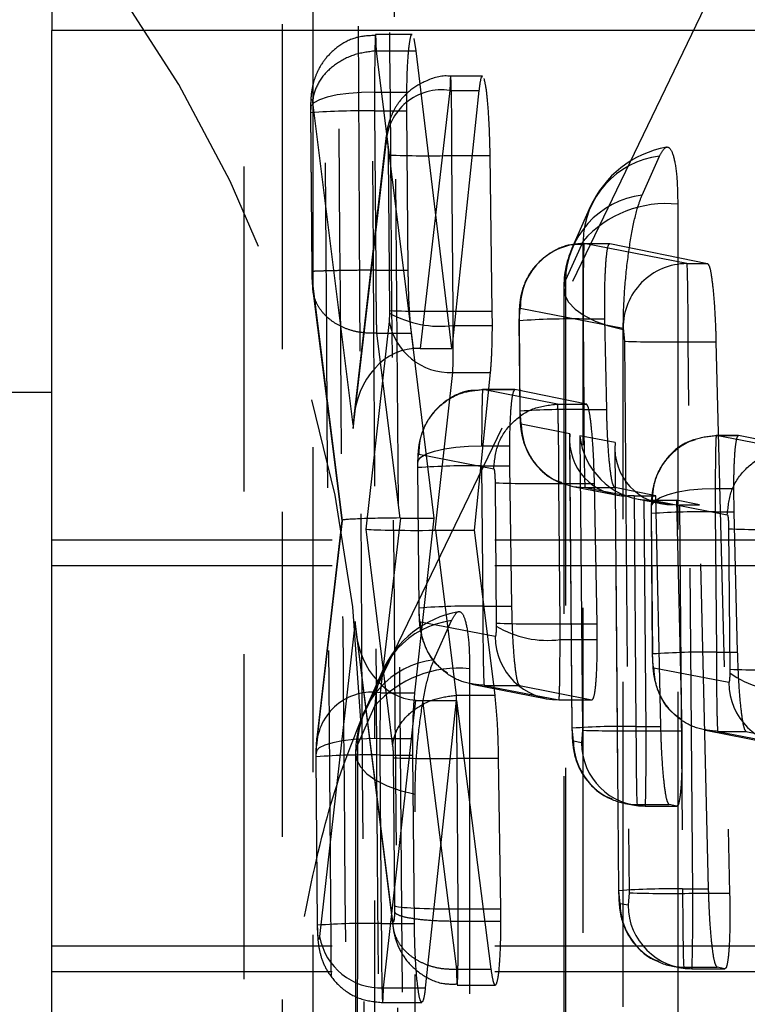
# Model space of a CAD drawing. Extents: x 55 to 332, y 12 to 285.
# Tile 34 of 36: x 324.22 to 327.06, y 252.62 to 256.46. Entities that reach past the tile are written whole.
import ezdxf

# ---------------------------------------------------------------- set-up
doc = ezdxf.new("R2010")
doc.units = 0
doc.linetypes.add('HIDDEN', pattern=[1.905, 1.27, -0.635])
doc.layers.get('0').update_dxf_attribs({"linetype": 'CONTINUOUS'})

msp = doc.modelspace()

# ---------------------------------------------------------------- linework, layer by layer
at = {"color": 7, "linetype": 'HIDDEN'}
for p, q in [((325.3602, 258.6016), (325.3602, 246.1183)), ((325.2411, 258.3491), (325.2411, 251.9991)), ((325.0911, 257.7933), (325.0911, 251.4433)), ((325.5483, 253.7233), (327.5058, 257.7861)), ((325.667, 257.7425), (325.7204, 251.3323)), ((325.7481, 256.4027), (325.6056, 256.4027)), ((325.7642, 256.3396), (325.7561, 256.3876)), ((325.6087, 256.3395), (325.6087, 256.3396)), ((325.6087, 256.3396), (325.7642, 256.3396)), ((325.7532, 255.1764), (325.6087, 256.3395)), ((325.9035, 255.1772), (325.7642, 256.3396)), ((326.0229, 256.2404), (325.8984, 256.2404)), ((325.6013, 256.1774), (325.7261, 256.1774)), ((325.7261, 256.1774), (325.726, 256.1045)), ((325.8957, 256.1848), (325.7794, 255.1772)), ((325.8957, 256.1848), (326.0091, 256.1848)), ((326.0091, 256.1848), (325.9035, 255.1772)), ((325.3597, 256.1388), (325.5181, 254.8641)), ((325.3513, 256.0981), (325.3565, 255.4772)), ((325.3523, 256.0978), (325.3523, 256.1103)), ((325.3575, 255.4769), (325.3523, 256.0978)), ((325.6013, 256.1045), (325.6065, 255.4829)), ((325.6013, 256.1045), (325.726, 256.1045)), ((325.726, 256.1045), (325.7316, 255.4829)), ((325.6474, 256.0091), (325.5206, 254.9113)), ((325.5181, 254.8641), (325.6467, 255.978)), ((325.6548, 255.9325), (325.6599, 255.325)), ((325.9038, 255.9305), (326.0528, 255.9305)), ((325.9089, 255.323), (325.9038, 255.9305)), ((326.0611, 255.323), (326.0528, 255.9305)), ((326.6458, 255.7756), (326.7143, 255.9286)), ((326.4438, 255.7297), (326.3753, 255.5767)), ((326.4153, 255.5963), (326.3468, 255.4434)), ((326.4196, 255.5867), (326.5202, 255.5867)), ((326.8211, 255.5083), (326.4196, 255.5867)), ((326.5202, 255.5867), (326.9019, 255.5083)), ((325.6065, 255.4829), (325.6065, 255.4829)), ((325.6065, 255.4829), (325.7316, 255.4829)), ((326.8211, 255.5083), (326.9019, 255.5083)), ((325.4765, 254.5042), (325.3599, 255.4319)), ((326.3399, 255.4108), (326.3398, 247.0502)), ((325.3609, 255.4032), (325.4737, 254.5053)), ((326.1665, 255.2851), (326.1706, 255.3342)), ((326.1706, 255.3342), (326.5721, 255.2559)), ((325.6599, 255.3151), (325.6583, 255.2828)), ((325.6599, 255.325), (325.6599, 255.3151)), ((325.9089, 255.323), (326.0611, 255.323)), ((326.0614, 255.2664), (326.0611, 255.323)), ((326.4156, 255.292), (326.4185, 254.9386)), ((326.4156, 255.292), (326.5008, 255.292)), ((326.5077, 254.9386), (326.5008, 255.292)), ((325.6583, 255.2828), (325.5669, 254.4715)), ((325.9089, 255.2664), (326.0614, 255.2664)), ((326.1656, 255.2855), (326.1685, 254.932)), ((326.1695, 254.9317), (326.1665, 255.2851)), ((326.5721, 255.2559), (326.5769, 255.205)), ((325.6088, 255.2362), (325.6089, 255.2362)), ((325.6088, 255.2362), (325.6996, 254.5147)), ((325.6089, 255.2362), (325.7443, 255.2362)), ((325.7443, 255.2362), (325.8325, 254.5147)), ((325.7794, 255.1772), (325.9035, 255.1772)), ((326.5769, 255.205), (326.595, 253.051)), ((326.8259, 255.2031), (326.9344, 255.2031)), ((326.844, 253.0491), (326.8259, 255.2031)), ((326.9344, 255.2031), (326.9877, 253.0491)), ((325.838, 254.4667), (325.9073, 255.0825)), ((325.9073, 255.0825), (326.0542, 255.0825)), ((325.9911, 254.4667), (326.0542, 255.0825)), ((326.1491, 255.0168), (326.0238, 255.0168)), ((326.0239, 255.0168), (326.0239, 255.0168)), ((326.0239, 255.0168), (326.1494, 255.0168)), ((326.3158, 254.9598), (326.0239, 255.0168)), ((326.4285, 254.9598), (326.1494, 255.0168)), ((326.3157, 254.9598), (326.3158, 254.9598)), ((326.3158, 254.9598), (326.4285, 254.9598)), ((326.1744, 254.8808), (326.1695, 254.9317)), ((326.4185, 254.9386), (326.5077, 254.9386)), ((326.3634, 254.844), (326.1744, 254.8808)), ((326.3731, 253.6936), (326.3634, 254.844)), ((326.5405, 254.8094), (326.4032, 254.8362)), ((326.4032, 254.8362), (326.4129, 253.6858)), ((326.9357, 254.8371), (326.9358, 254.8371)), ((327.2276, 254.7801), (326.9357, 254.8371)), ((327.0217, 254.8371), (326.9357, 254.8371)), ((326.9358, 254.8371), (327.0221, 254.8371)), ((327.302, 254.7801), (327.0221, 254.8371)), ((326.0195, 254.796), (326.1279, 254.796)), ((326.1279, 254.796), (326.1282, 254.7183)), ((326.3626, 254.8223), (326.3721, 253.694)), ((326.5552, 253.0588), (326.5405, 254.8094)), ((325.7749, 254.7643), (326.0667, 254.7074)), ((326.5397, 254.7878), (326.5542, 253.0592)), ((325.7705, 254.7115), (325.7705, 254.7251)), ((326.0195, 254.7183), (326.0241, 254.1701)), ((326.0195, 254.7183), (326.1282, 254.7183)), ((326.1282, 254.7183), (326.1364, 254.1701)), ((325.7695, 254.7119), (325.7741, 254.1636)), ((325.7751, 254.1632), (325.7705, 254.7115)), ((326.072, 254.6521), (326.0766, 254.1038)), ((326.3211, 254.65), (326.4601, 254.65)), ((326.3257, 254.1019), (326.3211, 254.65)), ((326.3756, 254.6379), (326.543, 254.6053)), ((326.4706, 254.1019), (326.4601, 254.65)), ((326.4234, 254.6333), (326.5391, 254.6333)), ((326.4234, 254.6333), (326.5904, 254.6008)), ((326.6994, 254.6008), (326.5391, 254.6333)), ((326.6145, 254.6008), (326.6221, 253.7005)), ((326.6145, 254.6008), (326.6994, 254.6008)), ((326.7192, 253.7005), (326.6994, 254.6008)), ((326.9314, 254.6297), (327.0028, 254.6297)), ((327.0028, 254.6297), (327.0038, 254.5386)), ((326.626, 254.5891), (326.7201, 254.5707)), ((326.6619, 253.6839), (326.6543, 254.5852)), ((326.6744, 254.5844), (326.7674, 254.5663)), ((326.6744, 254.5844), (326.7802, 254.5844)), ((326.6867, 254.5846), (326.9786, 254.5277)), ((326.7802, 254.5844), (326.8008, 253.6839)), ((326.8695, 254.5663), (326.7802, 254.5844)), ((326.7916, 254.5663), (326.8042, 253.0657)), ((326.7916, 254.5663), (326.8695, 254.5663)), ((326.9056, 253.0657), (326.8695, 254.5663)), ((326.6814, 254.5323), (326.686, 253.984)), ((326.6823, 254.532), (326.6824, 254.5477)), ((326.6869, 253.9836), (326.6823, 254.532)), ((326.9314, 254.5386), (326.9359, 253.9905)), ((326.9314, 254.5386), (327.0038, 254.5386)), ((327.0038, 254.5386), (327.0176, 253.9905)), ((325.375, 253.6251), (325.4765, 254.5042)), ((325.4737, 254.5054), (325.3757, 253.6562)), ((325.7029, 254.5147), (325.624, 253.8319)), ((325.7029, 254.5147), (325.8325, 254.5147)), ((325.8325, 254.5147), (325.7577, 253.8319)), ((325.5669, 254.4715), (325.6721, 253.6227)), ((325.9212, 253.8223), (325.8413, 254.4667)), ((325.8413, 254.4667), (325.9911, 254.4667)), ((326.0718, 253.8223), (325.9911, 254.4667)), ((326.9839, 254.4723), (326.9885, 253.9242)), ((327.3411, 254.428), (324.3411, 254.428)), ((327.3411, 254.328), (324.3411, 254.328)), ((326.0241, 254.1701), (326.1364, 254.1701)), ((325.5261, 254.1104), (325.387, 252.8796)), ((325.6721, 252.9493), (325.5261, 254.1104)), ((326.0723, 254.0514), (325.7804, 254.1083)), ((325.8334, 253.9609), (325.9019, 254.1139)), ((326.0766, 254.1038), (326.0766, 254.0927)), ((326.3257, 254.1019), (326.4706, 254.1019)), ((326.4712, 254.0396), (326.4706, 254.1019)), ((325.5291, 254.0656), (325.673, 252.9206)), ((326.3257, 254.0396), (326.4712, 254.0396)), ((326.9359, 253.9905), (327.0176, 253.9905)), ((325.6313, 253.9149), (325.5629, 253.7619)), ((326.9842, 253.8717), (326.6923, 253.9286)), ((326.9885, 253.9242), (326.9885, 253.9105)), ((325.624, 253.8319), (325.7577, 253.8319)), ((325.9816, 253.8654), (326.2735, 253.8085)), ((326.0294, 253.8608), (326.0294, 253.8608)), ((326.0294, 253.8608), (326.3213, 253.804)), ((326.0294, 253.8608), (326.1672, 253.8608)), ((326.1672, 253.8608), (326.4503, 253.804)), ((325.6361, 252.6791), (325.763, 253.8026)), ((325.7892, 253.8018), (325.9215, 253.8018)), ((325.7892, 253.8018), (325.9211, 252.7528)), ((325.8008, 252.6791), (325.9215, 253.8018)), ((325.9211, 253.8223), (325.9212, 253.8223)), ((325.9212, 253.8223), (326.0718, 253.8223)), ((325.9215, 253.8018), (326.0557, 252.7528)), ((326.3213, 253.804), (326.4503, 253.804)), ((326.3214, 253.8039), (326.4508, 253.8039)), ((325.6028, 253.7817), (325.5344, 253.6287)), ((326.3779, 253.6428), (326.3731, 253.6936)), ((326.4129, 253.6858), (326.4089, 253.6367)), ((326.6221, 253.7005), (326.7192, 253.7005)), ((326.6619, 253.6839), (326.8008, 253.6839)), ((326.8935, 253.6857), (327.1854, 253.6288)), ((326.9413, 253.6811), (326.9413, 253.6811)), ((326.9413, 253.6811), (327.2332, 253.6242)), ((326.9413, 253.6811), (327.0516, 253.6811)), ((327.0516, 253.6811), (327.3346, 253.6242)), ((325.6224, 253.6531), (325.7493, 253.6531)), ((325.7493, 253.6531), (325.7493, 253.5888)), ((326.4089, 253.6367), (326.3779, 253.6428)), ((325.3734, 253.5931), (325.375, 253.6251)), ((325.3724, 253.5823), (325.3779, 252.9245)), ((325.3734, 253.5819), (325.3734, 253.5931)), ((325.3789, 252.9241), (325.3734, 253.5819)), ((325.5275, 253.5961), (325.5264, 245.907)), ((325.6224, 253.5888), (325.6279, 252.931)), ((325.6224, 253.5888), (325.7493, 253.5888)), ((325.6745, 253.5782), (325.6794, 253)), ((325.7493, 253.5888), (325.7557, 252.931)), ((325.9285, 252.9881), (325.9235, 253.5763)), ((325.9235, 253.5763), (326.0858, 253.5763)), ((326.0944, 252.9881), (326.0858, 253.5763)), ((326.5786, 253.4), (326.6096, 253.3939)), ((326.6269, 253.3953), (326.7518, 253.3953)), ((326.6269, 253.3953), (326.6579, 253.3892)), ((326.6579, 253.3892), (326.7819, 253.3892)), ((326.7819, 253.3892), (326.7518, 253.3953)), ((326.8042, 253.0657), (326.9056, 253.0657)), ((326.56, 253.008), (326.5552, 253.0588)), ((326.595, 253.051), (326.591, 253.0019)), ((326.844, 253.0491), (326.9877, 253.0491)), ((325.6794, 253), (325.6794, 252.9762)), ((325.9284, 252.94), (325.9284, 252.9881)), ((325.9284, 252.9881), (325.9285, 252.9881)), ((325.9285, 252.9881), (326.0944, 252.9881)), ((326.0948, 252.94), (326.0944, 252.9881)), ((326.591, 253.0019), (326.56, 253.008)), ((325.6279, 252.931), (325.7557, 252.931)), ((325.9284, 252.94), (325.9285, 252.94)), ((325.9285, 252.94), (326.0948, 252.94)), ((327.3411, 252.8421), (324.3411, 252.8421)), ((325.9211, 252.7528), (325.9211, 252.7527)), ((325.9211, 252.7528), (326.0557, 252.7528)), ((326.7607, 252.7652), (326.7917, 252.7591)), ((326.809, 252.7605), (326.9389, 252.7605)), ((326.809, 252.7605), (326.84, 252.7544)), ((326.84, 252.7544), (326.9693, 252.7544)), ((326.9693, 252.7544), (326.9389, 252.7605)), ((327.3411, 252.7421), (324.3411, 252.7421)), ((325.6361, 252.6791), (325.8008, 252.6791)), ((325.9242, 252.6906), (326.0728, 252.6906)), ((325.6333, 252.6218), (325.7859, 252.6218))]:
    msp.add_line(p, q, dxfattribs=at)
at = {"color": 7, "linetype": 'CONTINUOUS'}
for p, q in [((324.3411, 258.4639), (324.3411, 256.4192)), ((324.3411, 243.9358), (324.3411, 256.4192)), ((327.3411, 256.4192), (324.3411, 256.4192)), ((324.3411, 255.0046), (310.8411, 255.0046))]:
    msp.add_line(p, q, dxfattribs=at)
at = {"color": 7, "linetype": 'HIDDEN', "flags": 128}
for points in [[(325.6013, 256.1774), (325.5499, 256.1767), (325.5006, 256.1732), (325.4557, 256.1672), (325.417, 256.1588), (325.3862, 256.1485), (325.3646, 256.1366), (325.3532, 256.1237), (325.3523, 256.1103)], [(326.7852, 255.7403), (326.7852, 255.0095), (326.7852, 252.0864), (326.7852, 247.3231)], [(326.4153, 247.1792), (326.4153, 247.91), (326.4153, 250.833), (326.4153, 255.5963)], [(326.3468, 255.4434), (326.34, 255.4145), (326.344, 255.3855), (326.3589, 255.3572), (326.3842, 255.3303), (326.4192, 255.3056), (326.4631, 255.2838), (326.5145, 255.2653), (326.5721, 255.2508)], [(326.3468, 255.4434), (326.3468, 254.7126), (326.3468, 251.7895), (326.3467, 247.0828)], [(326.5719, 246.8902), (326.572, 247.621), (326.572, 250.5441), (326.5721, 255.2508)], [(325.7705, 254.7251), (325.7714, 254.7392), (325.7828, 254.7529), (325.8044, 254.7655), (325.8352, 254.7764), (325.8739, 254.7853), (325.9188, 254.7916), (325.9681, 254.7953), (326.0195, 254.796)], [(326.333, 254.6502), (326.375, 254.638), (326.4234, 254.6333)], [(326.6824, 254.5477), (326.6833, 254.5641), (326.6948, 254.5799), (326.7164, 254.5945), (326.7472, 254.6071), (326.7859, 254.6174), (326.8308, 254.6247), (326.88, 254.6289), (326.9314, 254.6297)], [(325.9727, 253.9256), (325.9726, 253.1948), (325.9723, 250.2717), (325.9719, 246.1799)], [(325.6019, 246.036), (325.602, 246.7668), (325.6024, 249.6898), (325.6028, 253.7817)], [(325.6224, 253.6531), (325.571, 253.6525), (325.5217, 253.6494), (325.4768, 253.6439), (325.4381, 253.6364), (325.4073, 253.6272), (325.3857, 253.6166), (325.3742, 253.6051), (325.3734, 253.5931)], [(325.5344, 253.6287), (325.5275, 253.5998), (325.5316, 253.5708), (325.5465, 253.5425), (325.5718, 253.5157), (325.6068, 253.491), (325.6506, 253.4691), (325.702, 253.4506), (325.7597, 253.4361)], [(325.5344, 253.6287), (325.5343, 252.8979), (325.5339, 249.9749), (325.5334, 245.9397)], [(325.7586, 245.7471), (325.7587, 246.4778), (325.7591, 249.4009), (325.7597, 253.4361)]]:
    msp.add_lwpolyline(points, dxfattribs=at)
at = {"color": 7, "linetype": 'HIDDEN'}
for centre, radius, start, end in [((320.3364, 253.5754), 5.2139, 1.625, 77.7671), ((325.864, 255.9697), 0.2175, 81.6187, 177.8108), ((325.5559, 253.2001), 2.9048, 89.1037, 94.0188), ((326.8144, 255.5637), 0.406, 100.4591, 155.8792), ((325.8126, 260.226), 4.2964, 267.8943, 271.2157), ((326.7564, 255.5901), 0.3411, 97.0875, 178.9457), ((326.6879, 255.4371), 0.3411, 97.0869, 178.9452), ((326.7396, 255.3103), 0.4324, 83.946, 138.5859), ((326.4205, 255.3367), 0.25, 90.2111, 180.5709), ((326.7459, 255.4108), 0.406, 155.8795, 179.9992), ((326.822, 255.2584), 0.25, 90.2113, 180.5708), ((325.8181, 259.5774), 4.2553, 267.8684, 271.2219), ((325.8594, 255.6747), 0.4113, 240.9727, 276.9013), ((326.3695, 252.4522), 2.8401, 89.0702, 94.0974), ((325.8986, 255.3266), 0.2442, 190.3193, 272.0448), ((326.7343, 259.5454), 4.3432, 267.9232, 271.2088), ((326.3724, 252.0993), 2.8396, 89.0699, 94.0979), ((326.4237, 254.8825), 0.2493, 180.3835, 248.6689), ((325.9742, 251.7989), 2.9197, 89.1112, 94.0012), ((326.2319, 258.9452), 4.2961, 267.8672, 271.1889), ((326.8866, 251.5661), 2.9729, 89.1372, 93.9396), ((327.1438, 258.7666), 4.2972, 267.8675, 271.1884), ((326.0019, 253.749), 0.406, 100.4546, 155.8837), ((325.978, 251.3313), 2.8391, 89.0697, 94.0984), ((325.9439, 253.7753), 0.3411, 97.0822, 178.9386), ((326.2351, 258.3421), 4.2412, 267.8595, 271.2242), ((326.277, 254.4222), 0.3856, 238.694, 277.2454), ((326.3214, 254.053), 0.249, 180.3572, 269.9958), ((326.8899, 251.1512), 2.8396, 89.07, 94.0979), ((325.8755, 253.6224), 0.3411, 97.0818, 178.9377), ((325.9271, 253.4957), 0.4323, 83.9399, 138.5856), ((327.1474, 258.1182), 4.1971, 267.831, 271.2311), ((327.1909, 254.1799), 0.337, 233.0802, 277.9468), ((327.2332, 253.8733), 0.249, 180.3576, 269.995), ((325.5923, 253.6168), 0.2175, 81.6179, 177.8109), ((325.9334, 253.5961), 0.406, 155.8842, 179.9924), ((326.5763, 250.8315), 2.8694, 89.0855, 94.0613), ((326.5703, 258.0263), 4.3433, 267.9233, 271.2088), ((326.6274, 253.6446), 0.2495, 180.4076, 246.7122), ((326.6579, 253.6382), 0.249, 180.3561, 269.9976), ((325.5759, 250.7895), 2.7998, 89.0486, 94.1483), ((325.8324, 257.8714), 4.2961, 267.8941, 271.2158), ((326.6265, 253.6433), 0.248, 246.7819, 270.0876), ((326.7584, 250.1966), 2.8694, 89.0854, 94.0612), ((326.7524, 257.3906), 4.3425, 267.923, 271.2091), ((326.8095, 253.0097), 0.2495, 180.4078, 246.7122), ((326.84, 253.0034), 0.249, 180.3562, 269.9974), ((325.5818, 250.0925), 2.8389, 89.0693, 94.0987), ((325.6274, 252.9232), 0.2443, 190.285, 272.0318), ((326.8086, 253.0084), 0.248, 246.7788, 270.091)]:
    msp.add_arc(centre, radius, start, end, dxfattribs=at)
for centre, major_axis, ratio, start_param, end_param in [((325.6059, 256.0993), (-0.0005, 0.3014), 0.015079, 1.308709, 1.553527), ((326.42, 255.2867), (-0.0005, 0.3), 0.014728, 6.265888, 7.836323), ((326.8215, 255.2084), (-0.0005, 0.3), 0.014728, 4.694911, 6.265888), ((325.904, 255.3284), (-0.0005, 0.3051), 0.015949, 4.50759, 4.694546), ((325.9042, 255.3285), (-0.0005, 0.3033), 0.015534, 3.766586, 4.506126), ((325.7671, 254.8666), (-0.0013, 0.3102), 0.802671, 0.05053, 1.57531), ((325.7845, 255.0172), (0.2506, -0.0055), 0.638157, 1.605295, 1.710143), ((326.423, 254.9333), (-0.0005, 0.3), 0.014728, 1.553137, 3.124314), ((326.6124, 254.8464), (0.1991, 0.1654), 0.912402, 2.412935, 3.975343), ((326.6522, 254.8387), (-0.1682, 0.2024), 0.91528, 0.93029, 2.412789), ((326.7895, 254.8119), (0.1991, 0.1654), 0.912402, 2.412935, 3.975343), ((326.6145, 254.5965), (0.25, 0), 0.017253, 1.570795, 1.66748), ((326.9359, 254.5336), (-0.0005, 0.3008), 0.014931, 1.245672, 1.55392), ((326.6744, 254.8344), (0.251, 0.0005), 0.995952, 4.630312, 4.710221), ((325.7256, 254.5067), (0.2518, 0.0013), 0.032699, 1.674063, 3.290406), ((325.7081, 254.3557), (0.2506, -0.0056), 0.634244, 1.605769, 1.619052), ((325.8159, 254.474), (0.2517, 0.0014), 0.029514, 3.288592, 4.799848), ((325.8357, 254.3143), (0.2508, 0.0054), 0.607396, 1.535379, 1.548815), ((325.7751, 254.1129), (-0.002, 0.3107), 0.801571, 1.573734, 3.085069), ((326.3208, 254.1073), (-0.0005, 0.3052), 0.015977, 4.488619, 4.694489), ((325.6273, 253.5827), (-0.0005, 0.3049), 0.015923, 0.614267, 1.337922), ((325.795, 253.9543), (0.2508, 0.0056), 0.607884, 4.57065, 4.675657), ((326.6265, 253.6952), (-0.0005, 0.3), 0.014728, 1.553319, 3.124115), ((326.6575, 253.6891), (-0.0005, 0.3), 0.014728, 3.124115, 4.694911), ((325.6271, 253.5834), (-0.0005, 0.3031), 0.01549, 1.33885, 1.552881), ((326.8086, 253.0604), (-0.0005, 0.3), 0.014728, 1.553319, 3.124115), ((326.8396, 253.0543), (-0.0005, 0.3), 0.014728, 3.124115, 4.694911), ((325.9284, 253.0025), (0.25, 0.0012), 0.057459, 3.229947, 4.712057)]:
    msp.add_ellipse(centre, major_axis=major_axis, ratio=ratio, start_param=start_param, end_param=end_param, dxfattribs=at)
for points, knots in [([(325.5267, 258.3411), (325.5343, 256.9096), (325.5496, 254.0592), (325.568, 251.2089), (325.5772, 249.7901)], [0, 0, 0, 0, 0.502233, 1, 1, 1, 1]), ([(325.4479, 250.8225), (325.4468, 250.9578), (325.4413, 251.6343), (325.4219, 254.1129), (325.4061, 256.4563), (325.394, 258.2584)], [0, 0, 0, 0, 0.054586, 0.272933, 1, 1, 1, 1]), ([(325.631, 250.8287), (325.6299, 250.964), (325.6247, 251.6405), (325.6061, 254.1191), (325.591, 256.4625), (325.5794, 258.2646)], [0, 0, 0, 0, 0.054586, 0.272931, 1, 1, 1, 1]), ([(325.4474, 257.9396), (325.4559, 256.8068), (325.4728, 254.5369), (325.4927, 252.267), (325.5026, 251.1299)], [0, 0, 0, 0, 0.499048, 1, 1, 1, 1]), ([(325.703, 251.3313), (325.703, 251.3317), (325.694, 252.4009), (325.675, 254.5379), (325.6592, 256.6749), (325.6512, 257.7429), (325.6512, 257.743)], [0, 0, 0, 0, 0.000156, 0.50028, 0.999922, 1, 1, 1, 1]), ([(325.7481, 256.4016), (325.7479, 256.4019), (325.7449, 256.4077), (325.7391, 256.3861), (325.7323, 256.3359), (325.7277, 256.261), (325.7266, 256.203), (325.7261, 256.1774)], [0, 0, 0, 0, 0.01732, 0.277823, 0.537648, 0.795917, 1, 1, 1, 1]), ([(325.6058, 256.3998), (325.5786, 256.3984), (325.5257, 256.3959), (325.4596, 256.3593), (325.4121, 256.315), (325.382, 256.2689), (325.3646, 256.2257), (325.3561, 256.1871), (325.3521, 256.1499), (325.3515, 256.122), (325.3512, 256.1055)], [0, 0, 0, 0, 0.18086, 0.351311, 0.493038, 0.614448, 0.718228, 0.805986, 0.885183, 1, 1, 1, 1]), ([(325.6087, 256.3396), (325.6087, 256.3396), (325.6083, 256.3575), (325.6074, 256.3895), (325.6057, 256.4083), (325.6041, 256.3937), (325.6027, 256.347), (325.6018, 256.273), (325.6013, 256.2104), (325.6013, 256.1775), (325.6013, 256.1774)], [0, 0, 0, 0, 0.000102, 0.150855, 0.322527, 0.491936, 0.659998, 0.828973, 0.9999, 1, 1, 1, 1]), ([(325.6087, 256.3395), (325.5806, 256.336), (325.5246, 256.329), (325.45, 256.2914), (325.3932, 256.2385), (325.3703, 256.1927), (325.3618, 256.1593), (325.3606, 256.1476), (325.3597, 256.1388)], [0, 0, 0, 0, 0.221151, 0.442299, 0.663448, 0.8846, 0.912558, 1, 1, 1, 1]), ([(325.8988, 256.2395), (325.897, 256.2398), (325.8637, 256.2455), (325.804, 256.2255), (325.7381, 256.1867), (325.6961, 256.141), (325.6703, 256.0971), (325.6554, 256.0561), (325.6498, 256.0278), (325.6479, 256.0133), (325.6475, 256.0101), (325.6474, 256.0095), (325.6474, 256.0095)], [0, 0, 0, 0, 0.014304, 0.269223, 0.467923, 0.625303, 0.756367, 0.872934, 0.972194, 0.994554, 0.99955, 1, 1, 1, 1]), ([(325.9038, 255.9305), (325.9038, 255.9306), (325.9038, 255.9645), (325.9034, 256.0338), (325.9025, 256.1247), (325.9011, 256.196), (325.8996, 256.2373), (325.898, 256.2447), (325.8965, 256.2216), (325.896, 256.1955), (325.8957, 256.1848), (325.8957, 256.1848)], [0, 0, 0, 0, 0.00009, 0.15277, 0.307995, 0.45454, 0.615272, 0.765161, 0.917449, 0.999911, 1, 1, 1, 1]), ([(326.0229, 256.2369), (326.0221, 256.2379), (326.0184, 256.2425), (326.0136, 256.2215), (326.0103, 256.1942), (326.0091, 256.1848)], [0, 0, 0, 0, 0.154613, 0.708261, 1, 1, 1, 1]), ([(326.0528, 255.9305), (326.052, 255.9648), (326.0505, 256.0334), (326.0449, 256.1246), (326.0376, 256.1973), (326.0319, 256.2201), (326.029, 256.2316)], [0, 0, 0, 0, 0.249443, 0.498868, 0.747918, 1, 1, 1, 1]), ([(325.3523, 256.1103), (325.3525, 256.116), (325.3527, 256.1272), (325.3537, 256.1402), (325.3551, 256.1486), (325.3567, 256.1512), (325.3583, 256.148), (325.3593, 256.1417), (325.3597, 256.1388)], [0, 0, 0, 0, 0.166464, 0.332856, 0.501111, 0.673243, 0.848797, 1, 1, 1, 1]), ([(325.3514, 256.1164), (325.3514, 256.1149), (325.3513, 256.1088), (325.3513, 256.1026), (325.3513, 256.098)], [0, 0, 0, 0, 0.251691, 1, 1, 1, 1]), ([(325.6467, 255.978), (325.6469, 255.9797), (325.6476, 255.9847), (325.6489, 255.9887), (325.6506, 255.9872), (325.6522, 255.98), (325.6535, 255.9672), (325.6544, 255.9509), (325.6547, 255.9386), (325.6548, 255.9325)], [0, 0, 0, 0, 0.0814595, 0.2357465, 0.3859371, 0.544167, 0.6941863, 0.8470969, 1, 1, 1, 1]), ([(326.7143, 255.9286), (326.721, 255.9409), (326.7358, 255.968), (326.7567, 255.9632), (326.7737, 255.9163), (326.7836, 255.8375), (326.7847, 255.7698), (326.7852, 255.7403)], [0, 0, 0, 0, 0.180191, 0.397503, 0.614824, 0.832136, 1, 1, 1, 1]), ([(326.5721, 255.2508), (326.5729, 255.2924), (326.5745, 255.3756), (326.587, 255.5105), (326.6053, 255.6331), (326.6261, 255.7247), (326.64, 255.7606), (326.6458, 255.7756)], [0, 0, 0, 0, 0.212097, 0.424193, 0.636288, 0.848378, 1, 1, 1, 1]), ([(326.4128, 255.5822), (326.3994, 255.5829), (326.358, 255.5851), (326.2971, 255.5583), (326.2414, 255.5163), (326.2055, 255.4699), (326.1839, 255.4256), (326.1726, 255.3856), (326.1672, 255.3476), (326.1656, 255.3158), (326.1656, 255.2928), (326.1656, 255.2855)], [0, 0, 0, 0, 0.0899728, 0.2789936, 0.4317794, 0.5616218, 0.6719189, 0.7647431, 0.8441914, 0.950762, 1, 1, 1, 1]), ([(326.5008, 255.292), (326.5004, 255.3255), (326.4997, 255.3926), (326.5023, 255.4814), (326.5074, 255.5479), (326.5137, 255.5827), (326.5184, 255.5855), (326.5202, 255.5867)], [0, 0, 0, 0, 0.213713, 0.42742, 0.641267, 0.855713, 1, 1, 1, 1]), ([(325.3564, 255.4904), (325.3565, 255.4814), (325.3567, 255.4553), (325.3583, 255.4251), (325.3603, 255.4084), (325.3607, 255.4053)], [0, 0, 0, 0, 0.300931, 0.872315, 1, 1, 1, 1]), ([(325.6065, 255.4829), (325.5784, 255.4826), (325.5222, 255.482), (325.4474, 255.4807), (325.3904, 255.4793), (325.3626, 255.4781), (325.3556, 255.4773), (325.357, 255.477), (325.3575, 255.4769)], [0, 0, 0, 0, 0.203218, 0.406433, 0.609648, 0.812863, 0.931339, 1, 1, 1, 1]), ([(325.6065, 255.4829), (325.6065, 255.4828), (325.6065, 255.4525), (325.6067, 255.4109), (325.6072, 255.3484), (325.6077, 255.2921), (325.6089, 255.2532), (325.6089, 255.2362), (325.6089, 255.2362)], [0, 0, 0, 0, 0.000212, 0.320883, 0.435625, 0.701914, 0.999785, 1, 1, 1, 1]), ([(325.7316, 255.4829), (325.732, 255.4581), (325.7329, 255.399), (325.7371, 255.3089), (325.7418, 255.2607), (325.7443, 255.2362)], [0, 0, 0, 0, 0.262493, 0.62537, 1, 1, 1, 1]), ([(326.9019, 255.5083), (326.9049, 255.5044), (326.9107, 255.4965), (326.9196, 255.4429), (326.9271, 255.3651), (326.9322, 255.2802), (326.9338, 255.2248), (326.9344, 255.2031)], [0, 0, 0, 0, 0.215719, 0.43143, 0.647059, 0.862126, 1, 1, 1, 1]), ([(325.3599, 255.4319), (325.3595, 255.4354), (325.3588, 255.4421), (325.3582, 255.4526), (325.3577, 255.464), (325.3576, 255.4715), (325.3575, 255.4769)], [0, 0, 0, 0, 0.299509, 0.57049, 0.686279, 1, 1, 1, 1]), ([(325.6088, 255.2362), (325.5921, 255.2362), (325.5585, 255.2362), (325.5102, 255.2464), (325.4659, 255.2636), (325.4274, 255.288), (325.3963, 255.3184), (325.374, 255.3534), (325.3605, 255.3918), (325.3601, 255.4185), (325.3599, 255.4319)], [0, 0, 0, 0, 0.124998, 0.249998, 0.374998, 0.499998, 0.624998, 0.749998, 0.875, 1, 1, 1, 1]), ([(326.0542, 255.0825), (326.056, 255.1051), (326.0596, 255.1503), (326.0612, 255.2204), (326.0614, 255.2599), (326.0614, 255.2664)], [0, 0, 0, 0, 0.455197, 0.910429, 1, 1, 1, 1]), ([(326.0058, 255.0127), (325.9965, 255.013), (325.9578, 255.0143), (325.8988, 254.987), (325.8415, 254.9424), (325.8054, 254.8932), (325.785, 254.8472), (325.7753, 254.8073), (325.7705, 254.7694), (325.7699, 254.7415), (325.7695, 254.7243)], [0, 0, 0, 0, 0.065922, 0.272586, 0.438391, 0.578922, 0.699271, 0.793698, 0.872189, 1, 1, 1, 1]), ([(325.7749, 254.7643), (325.7758, 254.782), (325.7784, 254.8291), (325.8079, 254.9005), (325.8652, 254.9652), (325.9399, 255.0084), (325.9959, 255.014), (326.0239, 255.0168)], [0, 0, 0, 0, 0.13431, 0.359266, 0.572845, 0.786423, 1, 1, 1, 1]), ([(326.0239, 255.0168), (326.0239, 255.0168), (326.0234, 255.0173), (326.0223, 255.0082), (326.021, 254.9641), (326.02, 254.891), (326.0195, 254.829), (326.0195, 254.7961), (326.0195, 254.796)], [0, 0, 0, 0, 0.00015, 0.236466, 0.489024, 0.742966, 0.99985, 1, 1, 1, 1]), ([(326.1494, 255.0168), (326.1466, 255.014), (326.1409, 255.0083), (326.1339, 254.9567), (326.1293, 254.8839), (326.1283, 254.8238), (326.1279, 254.796)], [0, 0, 0, 0, 0.2595191, 0.5190982, 0.7774636, 1, 1, 1, 1]), ([(326.0667, 254.7074), (326.0702, 254.7404), (326.0773, 254.8063), (326.1347, 254.8898), (326.2173, 254.9483), (326.2829, 254.956), (326.3157, 254.9598)], [0, 0, 0, 0, 0.2499993, 0.5000011, 0.7499986, 1, 1, 1, 1]), ([(326.3211, 254.65), (326.3211, 254.65), (326.3205, 254.684), (326.3209, 254.7522), (326.3198, 254.8428), (326.3184, 254.913), (326.3173, 254.9513), (326.3157, 254.9593), (326.3157, 254.9598), (326.3157, 254.9598)], [0, 0, 0, 0, 0.000125, 0.214269, 0.424737, 0.634985, 0.847975, 0.999953, 1, 1, 1, 1]), ([(326.4601, 254.65), (326.4591, 254.6841), (326.4573, 254.7523), (326.4511, 254.8441), (326.4433, 254.9144), (326.4354, 254.9529), (326.4305, 254.9579), (326.4285, 254.9598)], [0, 0, 0, 0, 0.213197, 0.426358, 0.640575, 0.856354, 1, 1, 1, 1]), ([(326.1685, 254.932), (326.1687, 254.9226), (326.1692, 254.8978), (326.1719, 254.8626), (326.18, 254.8176), (326.2, 254.7644), (326.2399, 254.709), (326.2875, 254.6677), (326.3235, 254.6563), (326.3341, 254.6529)], [0, 0, 0, 0, 0.079242, 0.208088, 0.329823, 0.486481, 0.682283, 0.905669, 1, 1, 1, 1]), ([(326.5391, 254.6333), (326.5361, 254.6372), (326.5302, 254.6451), (326.5216, 254.6987), (326.5143, 254.7765), (326.5096, 254.8614), (326.5082, 254.9169), (326.5077, 254.9386)], [0, 0, 0, 0, 0.215705, 0.431407, 0.646974, 0.861912, 1, 1, 1, 1]), ([(326.6867, 254.5846), (326.6876, 254.6016), (326.6901, 254.6487), (326.7194, 254.7204), (326.7771, 254.7854), (326.8517, 254.8287), (326.9077, 254.8343), (326.9357, 254.8371)], [0, 0, 0, 0, 0.129543, 0.359233, 0.572822, 0.786412, 1, 1, 1, 1]), ([(326.9358, 254.8371), (326.9358, 254.8371), (326.9353, 254.8375), (326.9343, 254.8305), (326.933, 254.7925), (326.932, 254.7226), (326.9314, 254.6626), (326.9314, 254.6297), (326.9314, 254.6297)], [0, 0, 0, 0, 0.000156, 0.20854, 0.470297, 0.733484, 0.999847, 1, 1, 1, 1]), ([(327.0221, 254.8371), (327.0193, 254.8342), (327.0136, 254.8286), (327.0072, 254.7771), (327.0035, 254.7076), (327.003, 254.6528), (327.0028, 254.6297)], [0, 0, 0, 0, 0.268796, 0.537655, 0.805109, 1, 1, 1, 1]), ([(326.8544, 254.82), (326.8423, 254.8168), (326.8042, 254.8068), (326.7565, 254.7659), (326.7164, 254.7129), (326.6943, 254.661), (326.6851, 254.6156), (326.682, 254.5791), (326.6815, 254.5553), (326.6813, 254.5435)], [0, 0, 0, 0, 0.103434, 0.326212, 0.503155, 0.656616, 0.794969, 0.897573, 1, 1, 1, 1]), ([(325.7705, 254.7251), (325.7707, 254.7307), (325.7709, 254.742), (325.772, 254.7548), (325.7733, 254.763), (325.7744, 254.7639), (325.7749, 254.7643)], [0, 0, 0, 0, 0.252257, 0.504447, 0.759413, 1, 1, 1, 1]), ([(326.9786, 254.5277), (326.9821, 254.5606), (326.9891, 254.6266), (327.0466, 254.71), (327.1292, 254.7686), (327.1948, 254.7763), (327.2276, 254.7801)], [0, 0, 0, 0, 0.250001, 0.5, 0.75, 1, 1, 1, 1]), ([(325.7696, 254.7317), (325.7695, 254.73), (325.7695, 254.7234), (325.7695, 254.7167), (325.7695, 254.7117)], [0, 0, 0, 0, 0.2519487, 1, 1, 1, 1]), ([(326.0667, 254.7074), (326.0671, 254.707), (326.068, 254.706), (326.0695, 254.6988), (326.0708, 254.6862), (326.0717, 254.6701), (326.0719, 254.6581), (326.072, 254.6521)], [0, 0, 0, 0, 0.152701, 0.370211, 0.582468, 0.791157, 1, 1, 1, 1]), ([(326.6815, 254.5555), (326.6815, 254.5535), (326.6813, 254.5459), (326.6813, 254.538), (326.6814, 254.5322)], [0, 0, 0, 0, 0.2527838, 1, 1, 1, 1]), ([(326.9786, 254.5277), (326.979, 254.5273), (326.9799, 254.5263), (326.9813, 254.5191), (326.9827, 254.5065), (326.9836, 254.4903), (326.9838, 254.4783), (326.9839, 254.4723)], [0, 0, 0, 0, 0.152299, 0.369969, 0.582432, 0.791141, 1, 1, 1, 1]), ([(325.7748, 254.1536), (325.7749, 254.1436), (325.7753, 254.1127), (325.7803, 254.0667), (325.8009, 254.0016), (325.8356, 253.9445), (325.8713, 253.9198), (325.8863, 253.9094)], [0, 0, 0, 0, 0.102697, 0.317351, 0.552507, 0.811394, 1, 1, 1, 1]), ([(325.7804, 254.1083), (325.78, 254.1087), (325.7791, 254.1096), (325.7777, 254.1168), (325.7763, 254.1294), (325.7754, 254.1455), (325.7752, 254.1573), (325.7751, 254.1632)], [0, 0, 0, 0, 0.152773, 0.371276, 0.58491, 0.795329, 1, 1, 1, 1]), ([(325.9019, 254.1139), (325.9086, 254.1262), (325.9234, 254.1533), (325.9442, 254.1485), (325.9613, 254.1016), (325.9711, 254.0228), (325.9722, 253.9551), (325.9727, 253.9256)], [0, 0, 0, 0, 0.180211, 0.397528, 0.614833, 0.832151, 1, 1, 1, 1]), ([(326.0241, 254.1701), (326.0241, 254.1701), (326.0241, 254.136), (326.0244, 254.0678), (326.0253, 253.9771), (326.0267, 253.907), (326.0281, 253.8692), (326.0291, 253.8612), (326.0294, 253.8608), (326.0294, 253.8608)], [0, 0, 0, 0, 0.000126, 0.214442, 0.425492, 0.636283, 0.849542, 0.999875, 1, 1, 1, 1]), ([(326.1364, 254.1701), (326.1372, 254.1359), (326.1388, 254.0677), (326.1447, 253.976), (326.1523, 253.9059), (326.1603, 253.8676), (326.1652, 253.8627), (326.1672, 253.8608)], [0, 0, 0, 0, 0.213416, 0.426797, 0.641154, 0.857034, 1, 1, 1, 1]), ([(326.0294, 253.8608), (326.0014, 253.8635), (325.9454, 253.869), (325.8708, 253.912), (325.8133, 253.9766), (325.7845, 254.0467), (325.7815, 254.0923), (325.7804, 254.1083)], [0, 0, 0, 0, 0.215874, 0.431749, 0.647621, 0.8768, 1, 1, 1, 1]), ([(326.0766, 254.0927), (326.0765, 254.0871), (326.0763, 254.0756), (326.0753, 254.0621), (326.0739, 254.0529), (326.0729, 254.0519), (326.0723, 254.0514)], [0, 0, 0, 0, 0.240439, 0.490776, 0.745645, 1, 1, 1, 1]), ([(326.3213, 253.804), (326.3213, 253.804), (326.3219, 253.8032), (326.323, 253.814), (326.3244, 253.8638), (326.3253, 253.9418), (326.3257, 254.0068), (326.3257, 254.0396), (326.3257, 254.0396)], [0, 0, 0, 0, 0.0001447, 0.2482851, 0.5009878, 0.7540604, 0.9998531, 1, 1, 1, 1]), ([(326.4503, 253.804), (326.4532, 253.8067), (326.459, 253.8123), (326.4658, 253.8635), (326.4704, 253.9401), (326.4709, 254.0062), (326.4712, 254.0396)], [0, 0, 0, 0, 0.249311, 0.498654, 0.746724, 1, 1, 1, 1]), ([(326.6923, 253.9286), (326.6919, 253.929), (326.691, 253.9299), (326.6895, 253.9371), (326.6882, 253.9497), (326.6873, 253.9658), (326.687, 253.9777), (326.6869, 253.9836)], [0, 0, 0, 0, 0.15253, 0.371179, 0.584909, 0.795275, 1, 1, 1, 1]), ([(326.9359, 253.9905), (326.9359, 253.9904), (326.9359, 253.9564), (326.9363, 253.8882), (326.9372, 253.7975), (326.9385, 253.7274), (326.9402, 253.6894), (326.9406, 253.6817), (326.9413, 253.6811), (326.9413, 253.6811)], [0, 0, 0, 0, 0.000126, 0.214495, 0.425362, 0.636165, 0.849647, 0.999875, 1, 1, 1, 1]), ([(327.0176, 253.9905), (327.0188, 253.9563), (327.0211, 253.888), (327.0279, 253.7963), (327.0363, 253.7261), (327.0446, 253.6879), (327.0496, 253.683), (327.0516, 253.6811)], [0, 0, 0, 0, 0.213533, 0.4270245, 0.6416118, 0.85774, 1, 1, 1, 1]), ([(325.7597, 253.4361), (325.7604, 253.4754), (325.7619, 253.5562), (325.7738, 253.6889), (325.7918, 253.8124), (325.8128, 253.9073), (325.8272, 253.9447), (325.8334, 253.9609)], [0, 0, 0, 0, 0.201078, 0.413164, 0.625246, 0.837332, 1, 1, 1, 1]), ([(326.6866, 253.9736), (326.6868, 253.9637), (326.6872, 253.9327), (326.6922, 253.8866), (326.713, 253.8214), (326.7477, 253.7645), (326.7833, 253.74), (326.7981, 253.7297)], [0, 0, 0, 0, 0.101784, 0.318406, 0.55385, 0.813346, 1, 1, 1, 1]), ([(326.9413, 253.6811), (326.9133, 253.6838), (326.8573, 253.6893), (326.7827, 253.7322), (326.7254, 253.7967), (326.6964, 253.8667), (326.6934, 253.9123), (326.6923, 253.9286)], [0, 0, 0, 0, 0.2158685, 0.4317376, 0.6476059, 0.8745816, 1, 1, 1, 1]), ([(326.9885, 253.9105), (326.9884, 253.9058), (326.9881, 253.8953), (326.9872, 253.8824), (326.9858, 253.8732), (326.9847, 253.8722), (326.9842, 253.8717)], [0, 0, 0, 0, 0.214684, 0.473519, 0.737124, 1, 1, 1, 1]), ([(325.7577, 253.8319), (325.7557, 253.8095), (325.7517, 253.7646), (325.7498, 253.6959), (325.7493, 253.658), (325.7493, 253.6531)], [0, 0, 0, 0, 0.465491, 0.931023, 1, 1, 1, 1]), ([(325.6721, 253.6227), (325.673, 253.631), (325.6742, 253.6425), (325.6826, 253.6758), (325.7057, 253.7217), (325.7624, 253.7744), (325.837, 253.8119), (325.8931, 253.8189), (325.9211, 253.8223)], [0, 0, 0, 0, 0.08318, 0.115161, 0.336373, 0.557583, 0.77879, 1, 1, 1, 1]), ([(325.9235, 253.5763), (325.9235, 253.5763), (325.9235, 253.6019), (325.9233, 253.6619), (325.9225, 253.7496), (325.9217, 253.8017), (325.9211, 253.8223), (325.9211, 253.8223)], [0, 0, 0, 0, 0.000213, 0.272357, 0.636037, 0.999784, 1, 1, 1, 1]), ([(326.0858, 253.5763), (326.0853, 253.6009), (326.084, 253.6599), (326.0794, 253.7497), (326.0743, 253.7979), (326.0718, 253.8223)], [0, 0, 0, 0, 0.262351, 0.626873, 1, 1, 1, 1]), ([(325.1531, 251.064), (325.1568, 251.2644), (325.1642, 251.6655), (325.224, 252.3154), (325.3126, 252.9087), (325.4247, 253.4151), (325.5065, 253.6191), (325.5483, 253.7233)], [0, 0, 0, 0, 0.197326, 0.394833, 0.589882, 0.790498, 1, 1, 1, 1]), ([(326.3721, 253.694), (326.3723, 253.6846), (326.3728, 253.6598), (326.3754, 253.6246), (326.3835, 253.5796), (326.4035, 253.5265), (326.4434, 253.4712), (326.4885, 253.4313), (326.5218, 253.4204), (326.5298, 253.4177)], [0, 0, 0, 0, 0.08117, 0.213164, 0.337801, 0.498097, 0.698271, 0.92709, 1, 1, 1, 1]), ([(326.7518, 253.3953), (326.7488, 253.3992), (326.7428, 253.4071), (326.7338, 253.4607), (326.7263, 253.5385), (326.7213, 253.6234), (326.7198, 253.6789), (326.7192, 253.7005)], [0, 0, 0, 0, 0.2157824, 0.4315665, 0.6472421, 0.8623025, 1, 1, 1, 1]), ([(326.8008, 253.6839), (326.8013, 253.6504), (326.8023, 253.5833), (326.8, 253.4945), (326.795, 253.428), (326.7886, 253.3931), (326.7838, 253.3903), (326.7819, 253.3892)], [0, 0, 0, 0, 0.213613, 0.427228, 0.640936, 0.85523, 1, 1, 1, 1]), ([(325.3757, 253.6567), (325.3752, 253.6514), (325.3732, 253.6326), (325.3728, 253.6123), (325.3724, 253.5978)], [0, 0, 0, 0, 0.285364, 1, 1, 1, 1]), ([(325.3724, 253.5985), (325.3724, 253.5971), (325.3724, 253.5918), (325.3724, 253.5863), (325.3724, 253.5823)], [0, 0, 0, 0, 0.251224, 1, 1, 1, 1]), ([(325.6721, 253.6227), (325.6726, 253.6183), (325.6735, 253.6096), (325.6743, 253.5934), (325.6744, 253.5826), (325.6745, 253.5782)], [0, 0, 0, 0, 0.3705517, 0.7405837, 1, 1, 1, 1]), ([(326.9389, 252.7605), (326.9359, 252.7644), (326.9299, 252.7723), (326.9208, 252.8259), (326.913, 252.9038), (326.9079, 252.9887), (326.9062, 253.0441), (326.9056, 253.0657)], [0, 0, 0, 0, 0.215804, 0.431609, 0.647314, 0.862424, 1, 1, 1, 1]), ([(326.5542, 253.0592), (326.5544, 253.0498), (326.5549, 253.025), (326.5575, 252.9898), (326.5656, 252.9448), (326.5856, 252.8917), (326.6255, 252.8364), (326.6706, 252.7964), (326.7039, 252.7856), (326.7119, 252.7829)], [0, 0, 0, 0, 0.08117, 0.2131632, 0.3378003, 0.4980957, 0.6982717, 0.9270892, 1, 1, 1, 1]), ([(326.9877, 253.0491), (326.9882, 253.0156), (326.9894, 252.9485), (326.9872, 252.8597), (326.9824, 252.7932), (326.976, 252.7583), (326.9712, 252.7555), (326.9693, 252.7544)], [0, 0, 0, 0, 0.2136, 0.427205, 0.640863, 0.855112, 1, 1, 1, 1]), ([(325.6794, 252.9762), (325.6793, 252.9743), (325.6792, 252.9666), (325.6786, 252.9544), (325.6774, 252.9432), (325.6758, 252.9374), (325.674, 252.9384), (325.6728, 252.944), (325.6722, 252.9485), (325.6721, 252.9493)], [0, 0, 0, 0, 0.058632, 0.232299, 0.409199, 0.585969, 0.779322, 0.959685, 1, 1, 1, 1]), ([(325.6721, 252.9493), (325.6723, 252.9359), (325.6727, 252.9091), (325.6862, 252.8706), (325.7085, 252.8355), (325.7396, 252.805), (325.7781, 252.7805), (325.8224, 252.7631), (325.8707, 252.7528), (325.9043, 252.7528), (325.9211, 252.7527)], [0, 0, 0, 0, 0.125, 0.249999, 0.375001, 0.500002, 0.625, 0.750001, 0.874999, 1, 1, 1, 1]), ([(325.6794, 252.9762), (325.6796, 252.9758), (325.6807, 252.9736), (325.6874, 252.9667), (325.7125, 252.9569), (325.7694, 252.9475), (325.8441, 252.9413), (325.9003, 252.9404), (325.9284, 252.94)], [0, 0, 0, 0, 0.019292, 0.091097, 0.318477, 0.5457, 0.772848, 1, 1, 1, 1]), ([(325.3785, 252.9143), (325.3787, 252.9045), (325.379, 252.879), (325.3827, 252.8415), (325.3941, 252.7903), (325.4218, 252.7322), (325.4713, 252.6757), (325.5453, 252.6309), (325.6034, 252.6251), (325.6328, 252.6222)], [0, 0, 0, 0, 0.065952, 0.171634, 0.295427, 0.428479, 0.606954, 0.800627, 1, 1, 1, 1]), ([(325.387, 252.8796), (325.3868, 252.8777), (325.3861, 252.8726), (325.3848, 252.8685), (325.3831, 252.87), (325.3815, 252.8776), (325.3802, 252.8903), (325.3792, 252.9061), (325.379, 252.9181), (325.3789, 252.9241)], [0, 0, 0, 0, 0.086599, 0.24321, 0.393102, 0.558577, 0.702, 0.850972, 1, 1, 1, 1]), ([(325.6279, 252.931), (325.6279, 252.931), (325.6279, 252.897), (325.6283, 252.8274), (325.6291, 252.7385), (325.6306, 252.6673), (325.632, 252.6254), (325.6339, 252.6175), (325.635, 252.6403), (325.6361, 252.6677), (325.6361, 252.6791), (325.6361, 252.6791)], [0, 0, 0, 0, 0.000089, 0.152212, 0.308387, 0.443162, 0.610971, 0.758198, 0.911936, 0.999911, 1, 1, 1, 1]), ([(325.6735, 252.9178), (325.6743, 252.9125), (325.6772, 252.8905), (325.6912, 252.8413), (325.7273, 252.7799), (325.7879, 252.7257), (325.859, 252.693), (325.9062, 252.6942), (325.9241, 252.6946)], [0, 0, 0, 0, 0.052098, 0.213682, 0.394582, 0.623807, 0.85703, 1, 1, 1, 1]), ([(325.7557, 252.931), (325.7563, 252.897), (325.7576, 252.8289), (325.763, 252.7374), (325.7704, 252.6676), (325.7785, 252.6265), (325.7837, 252.6256), (325.7859, 252.6252)], [0, 0, 0, 0, 0.2105507, 0.4210767, 0.6306655, 0.8461511, 1, 1, 1, 1]), ([(325.9211, 252.7527), (325.9212, 252.748), (325.9218, 252.7231), (325.9231, 252.692), (325.9248, 252.6867), (325.9264, 252.7187), (325.9276, 252.7819), (325.9283, 252.8608), (325.9285, 252.917), (325.9285, 252.9399), (325.9285, 252.94)], [0, 0, 0, 0, 0.039676, 0.206468, 0.385118, 0.550303, 0.718614, 0.886691, 0.999902, 1, 1, 1, 1]), ([(326.0557, 252.7528), (326.0585, 252.7347), (326.0643, 252.6984), (326.0736, 252.6852), (326.0823, 252.7053), (326.0892, 252.7591), (326.0939, 252.8395), (326.0945, 252.9063), (326.0948, 252.94)], [0, 0, 0, 0, 0.166811, 0.3336044, 0.5006124, 0.6671004, 0.8324515, 1, 1, 1, 1]), ([(325.7884, 252.6232), (325.7913, 252.6294), (325.7959, 252.6392), (325.7995, 252.6685), (325.8008, 252.6791)], [0, 0, 0, 0, 0.6413258, 1, 1, 1, 1])]:
    msp.add_open_spline(points, degree=3, knots=knots, dxfattribs=at)

doc.saveas('drawing.dxf')
